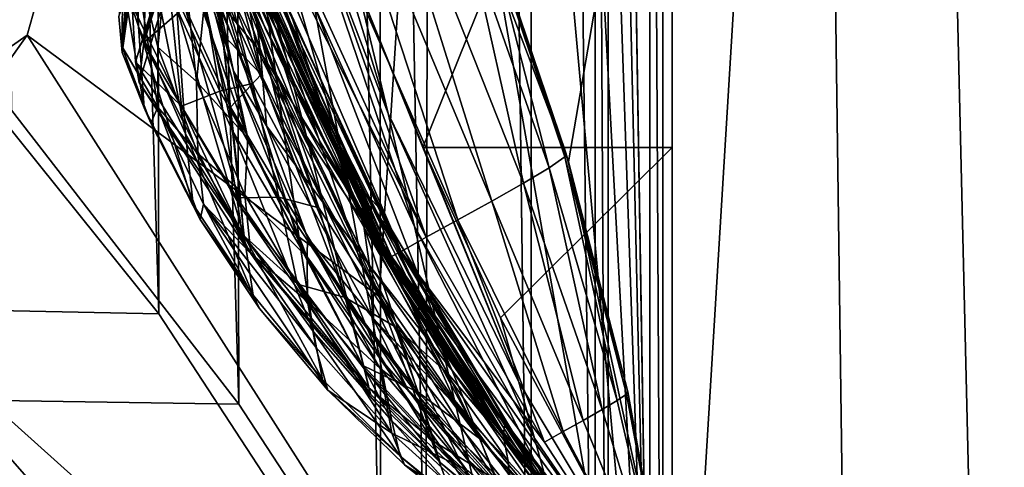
# Model space of a CAD drawing. Header units: metres. Extents: x -1004 to 0, y -708 to 0.
# Tile 56 of 123: x -81 to -36, y -620 to -599. Entities that reach past the tile are written whole.
import ezdxf

# ---------------------------------------------------------------- set-up
doc = ezdxf.new("R2010")
doc.units = ezdxf.units.M

msp = doc.modelspace()

# ---------------------------------------------------------------- linework, layer by layer
at = {"layer": 'top01'}
for points in [[(-51.296959, -64.567253, 2063.059814), (-32.904652, -648.418274, 2063.059814), (-4.296958, -31.427202, 2063.059814)], [(-4.296958, -31.427202, 163.059692), (-32.904652, -648.418274, 163.059692), (-51.296959, -64.567253, 163.059692)], [(-51.296959, -64.567253, 2063.059814), (-51.296959, -347.78183, 2037.928223), (-51.296959, -642.418274, 2063.059814)], [(-51.296959, -347.814911, 179.059677), (-51.296959, -64.567253, 163.059692), (-51.296959, -642.418274, 163.059692)], [(-51.296959, -642.418274, 2063.059814), (-43.296959, -642.418274, 2063.059814), (-51.296959, -64.567253, 2063.059814)], [(-43.296959, -642.418274, 2063.059814), (-37.296959, -644.026001, 2063.059814), (-51.296959, -64.567253, 2063.059814)], [(-51.296959, -64.567253, 2063.059814), (-37.296959, -644.026001, 2063.059814), (-32.904652, -648.418274, 2063.059814)], [(-51.296959, -64.567253, 163.059692), (-32.904652, -648.418274, 163.059692), (-37.296959, -644.026001, 163.059692)], [(-37.296959, -644.026001, 163.059692), (-43.296959, -642.418274, 163.059692), (-51.296959, -64.567253, 163.059692)], [(-43.296959, -642.418274, 163.059692), (-51.296959, -642.418274, 163.059692), (-51.296959, -64.567253, 163.059692)], [(-51.296959, -347.78183, 2037.928223), (-51.296959, -382.927338, 2036.783203), (-51.296959, -642.418274, 2063.059814)], [(-51.296959, -371.833099, 179.980698), (-51.296959, -347.814911, 179.059677), (-51.296959, -642.418274, 163.059692)], [(-51.296959, -642.418274, 163.059692), (-51.296959, -395.709442, 182.743942), (-51.296959, -371.833099, 179.980698)], [(-51.296959, -642.418274, 2063.059814), (-51.296959, -382.927338, 2036.783203), (-51.296959, -417.854736, 2033.39209)], [(-51.296959, -419.300171, 187.347092), (-51.296959, -395.709442, 182.743942), (-51.296959, -642.418274, 163.059692)], [(-51.296959, -642.418274, 2063.059814), (-51.296959, -417.854736, 2033.39209), (-51.296959, -549.301086, 2038.730835)], [(-51.296959, -442.459412, 193.778091), (-51.296959, -419.300171, 187.347092), (-51.296959, -642.418274, 163.059692)], [(-51.296959, -642.418274, 163.059692), (-51.296959, -465.041748, 202.008636), (-51.296959, -442.459412, 193.778091)], [(-51.296959, -486.906036, 211.991547), (-51.296959, -465.041748, 202.008636), (-51.296959, -642.418274, 163.059692)], [(-51.296959, -507.918365, 223.661514), (-51.296959, -486.906036, 211.991547), (-51.296959, -642.418274, 163.059692)], [(-51.296959, -642.418274, 163.059692), (-51.296947, -578.477051, 227.240723), (-51.296959, -507.918365, 223.661514)], [(-51.296959, -549.301086, 2038.730835), (-51.296959, -577.160645, 2043.482788), (-51.296959, -642.418274, 2063.059814)], [(-75.01226, -594.642212, 1252.822388), (-69.325836, -575.409058, 1244.251343), (-75.202965, -600.441711, 1190.483643)], [(-69.325836, -575.409058, 1244.251343), (-68.893585, -578.653931, 1190.834229), (-75.202965, -600.441711, 1190.483643)], [(-75.738686, -598.756653, 1048.179688), (-75.573997, -601.320923, 1088.178589), (-68.176292, -577.426208, 1084.399414)], [(-68.176292, -577.426208, 1084.399414), (-75.573997, -601.320923, 1088.178589), (-68.514442, -579.313965, 1137.527466)], [(-51.296959, -577.160645, 2043.482788), (-65.568436, -597.759644, 2042.431763), (-62.57346, -605.198792, 2043.071655)], [(-62.57346, -605.198792, 2043.071655), (-51.296959, -605.198792, 2045.060059), (-51.296959, -577.160645, 2043.482788)], [(-51.296959, -577.160645, 2043.482788), (-51.296959, -605.198792, 2045.060059), (-51.296959, -642.418274, 2063.059814)], [(-75.202965, -600.441711, 1190.483643), (-68.893585, -578.653931, 1190.834229), (-68.514442, -579.313965, 1137.527466)], [(-55.983807, -605.837585, 220.109924), (-63.98497, -584.754639, 227.897385), (-51.296947, -578.477051, 227.240723)], [(-51.296959, -627.427917, 211.596268), (-55.983807, -605.837585, 220.109924), (-51.296947, -578.477051, 227.240723)], [(-51.296959, -627.427917, 211.596268), (-51.296947, -578.477051, 227.240723), (-51.296959, -642.418274, 163.059692)], [(-75.573997, -601.320923, 1088.178589), (-75.419754, -602.249939, 1128.336426), (-68.514442, -579.313965, 1137.527466)], [(-68.514442, -579.313965, 1137.527466), (-75.419754, -602.249939, 1128.336426), (-75.202965, -600.441711, 1190.483643)], [(-65.568436, -597.759644, 2042.431763), (-70.201683, -583.826843, 2040.79895), (-64.152229, -603.654663, 2000.903442)], [(-64.152229, -603.654663, 2000.903442), (-70.201683, -583.826843, 2040.79895), (-68.956696, -591.041992, 1999.729492)], [(-71.374352, -593.740479, 1377.612671), (-68.738998, -601.206116, 1377.612671), (-73.222519, -584.46814, 1429.475098)], [(-68.738998, -601.206116, 1377.612671), (-70.734505, -593.895203, 1429.208252), (-73.222519, -584.46814, 1429.475098)], [(-63.98497, -584.754639, 227.897385), (-55.983807, -605.837585, 220.109924), (-59.657181, -594.962708, 408.139984)], [(-70.734505, -593.895203, 1429.208252), (-67.241257, -603.050842, 1428.814331), (-73.123672, -585.621948, 1480.525635)], [(-67.241257, -603.050842, 1428.814331), (-69.511261, -596.996094, 1479.826904), (-73.123672, -585.621948, 1480.525635)], [(-59.457424, -607.626343, 536.176514), (-67.815506, -587.625488, 536.179138), (-66.025696, -586.60083, 504.182098)], [(-60.474724, -595.802185, 472.175598), (-58.017033, -606.810181, 504.180237), (-66.025696, -586.60083, 504.182098)], [(-58.017033, -606.810181, 504.180237), (-59.457424, -607.626343, 536.176514), (-66.025696, -586.60083, 504.182098)], [(-69.703461, -588.671692, 568.17334), (-67.815506, -587.625488, 536.179138), (-60.987484, -608.472656, 568.170288)], [(-60.987484, -608.472656, 568.170288), (-67.815506, -587.625488, 536.179138), (-59.457424, -607.626343, 536.176514)], [(-69.892952, -597.154663, 1916.30957), (-66.292473, -605.30011, 1917.071045), (-71.106735, -588.429016, 1957.341431)], [(-66.292473, -605.30011, 1917.071045), (-67.50058, -598.766785, 1958.545776), (-71.106735, -588.429016, 1957.341431)], [(-71.866783, -597.618286, 1874.075806), (-68.904663, -604.262512, 1874.897827), (-72.694023, -588.75, 1915.100708)], [(-68.904663, -604.262512, 1874.897827), (-69.892952, -597.154663, 1916.30957), (-72.694023, -588.75, 1915.100708)], [(-71.419464, -589.622437, 600.171692), (-69.703461, -588.671692, 568.17334), (-62.420319, -609.260437, 600.165771)], [(-69.703461, -588.671692, 568.17334), (-60.987484, -608.472656, 568.170288), (-62.420319, -609.260437, 600.165771)], [(-62.420319, -609.260437, 600.165771), (-72.131828, -590.021973, 616.174316), (-71.419464, -589.622437, 600.171692)], [(-75.579216, -593.159119, 1830.649658), (-76.209663, -590.285706, 1830.785522), (-75.441162, -599.718445, 1789.375122)], [(-76.209663, -590.285706, 1830.785522), (-76.17202, -597.55011, 1788.963013), (-75.441162, -599.718445, 1789.375122)], [(-73.530998, -594.929138, 1285.942383), (-71.65667, -600.048706, 1285.78064), (-73.760269, -590.215576, 1316.699829)], [(-71.65667, -600.048706, 1285.78064), (-72.108353, -596.06134, 1316.590454), (-73.760269, -590.215576, 1316.699829)], [(-72.685722, -590.370605, 632.178894), (-63.993095, -610.12384, 648.383057), (-73.098671, -590.579102, 648.187073)], [(-72.131828, -590.021973, 616.174316), (-63.563118, -609.90509, 632.096252), (-72.685722, -590.370605, 632.178894)], [(-63.563118, -609.90509, 632.096252), (-63.993095, -610.12384, 648.383057), (-72.685722, -590.370605, 632.178894)], [(-63.563118, -609.90509, 632.096252), (-72.131828, -590.021973, 616.174316), (-62.420319, -609.260437, 600.165771)], [(-73.705246, -598.900696, 1831.773315), (-71.195473, -604.44281, 1832.627563), (-74.131485, -590.757385, 1872.895386)], [(-71.195473, -604.44281, 1832.627563), (-71.866783, -597.618286, 1874.075806), (-74.131485, -590.757385, 1872.895386)], [(-70.373009, -597.285461, 1531.072876), (-69.922791, -600.881226, 1556.261719), (-73.410561, -590.547241, 1557.622925)], [(-73.410561, -590.547241, 1557.622925), (-69.922791, -600.881226, 1556.261719), (-71.824379, -598.544861, 1576.669189)], [(-64.134399, -610.349487, 659.089783), (-73.161613, -590.917786, 660.184387), (-73.146431, -590.81488, 656.184937)], [(-73.146431, -590.81488, 656.184937), (-73.098671, -590.579102, 648.187073), (-64.090759, -610.279724, 655.483582)], [(-64.090759, -610.279724, 655.483582), (-64.134399, -610.349487, 659.089783), (-73.146431, -590.81488, 656.184937)], [(-73.098671, -590.579102, 648.187073), (-63.993095, -610.12384, 648.383057), (-64.090759, -610.279724, 655.483582)], [(-69.709328, -599.787415, 662.787659), (-73.186432, -590.925415, 662.696655), (-73.179382, -590.9328, 662.185486)], [(-73.186432, -590.925415, 662.696655), (-69.709328, -599.787415, 662.787659), (-72.723816, -592.25708, 664.179382)], [(-64.165329, -610.367798, 661.102844), (-73.179382, -590.9328, 662.185486), (-73.161613, -590.917786, 660.184387)], [(-64.165329, -610.367798, 661.102844), (-69.709328, -599.787415, 662.787659), (-73.179382, -590.9328, 662.185486)], [(-64.134399, -610.349487, 659.089783), (-64.165329, -610.367798, 661.102844), (-73.161613, -590.917786, 660.184387)], [(-67.50058, -598.766785, 1958.545776), (-62.950897, -608.77533, 1959.220581), (-68.956696, -591.041992, 1999.729492)], [(-62.950897, -608.77533, 1959.220581), (-64.152229, -603.654663, 2000.903442), (-68.956696, -591.041992, 1999.729492)], [(-72.36882, -594.092224, 804.864868), (-70.280464, -602.294983, 906.052185), (-73.671326, -591.652344, 855.429443)], [(-73.671326, -591.652344, 855.429443), (-70.280464, -602.294983, 906.052185), (-72.81015, -596.460266, 906.052185)], [(-70.565125, -598.128174, 1347.17627), (-72.634453, -591.433594, 1347.22644), (-69.887627, -601.890625, 1316.490356)], [(-69.887627, -601.890625, 1316.490356), (-72.634453, -591.433594, 1347.22644), (-72.108353, -596.06134, 1316.590454)], [(-72.723816, -592.25708, 664.179382), (-69.709328, -599.787415, 662.787659), (-67.230217, -604.931641, 664.318481)], [(-67.230217, -604.931641, 664.318481), (-72.042046, -594.089844, 704.322754), (-72.723816, -592.25708, 664.179382)], [(-74.568619, -600.650757, 1656.766357), (-75.762894, -595.622437, 1656.737427), (-73.78315, -593.190002, 1606.682617)], [(-75.441162, -599.718445, 1789.375122), (-73.321793, -604.579895, 1790.233398), (-75.579216, -593.159119, 1830.649658)], [(-73.321793, -604.579895, 1790.233398), (-73.705246, -598.900696, 1831.773315), (-75.579216, -593.159119, 1830.649658)], [(-72.826424, -602.205139, 1631.766602), (-74.568619, -600.650757, 1656.766357), (-73.78315, -593.190002, 1606.682617)], [(-73.78315, -593.190002, 1606.682617), (-72.499527, -599.079285, 1606.716187), (-72.826424, -602.205139, 1631.766602)], [(-70.501167, -604.765503, 1606.768555), (-73.380203, -593.851685, 1592.401855), (-71.145393, -601.744263, 1592.179443)], [(-71.145393, -601.744263, 1592.179443), (-73.380203, -593.851685, 1592.401855), (-72.925056, -594.814758, 1576.669189)], [(-70.501167, -604.765503, 1606.768555), (-72.499527, -599.079285, 1606.716187), (-73.380203, -593.851685, 1592.401855)], [(-68.738998, -601.206116, 1377.612671), (-71.374352, -593.740479, 1377.612671), (-67.840469, -604.677734, 1347.116943)], [(-67.840469, -604.677734, 1347.116943), (-71.374352, -593.740479, 1377.612671), (-70.565125, -598.128174, 1347.17627)], [(-68.738998, -601.206116, 1377.612671), (-65.35495, -608.419312, 1377.612671), (-70.734505, -593.895203, 1429.208252)], [(-65.35495, -608.419312, 1377.612671), (-67.241257, -603.050842, 1428.814331), (-70.734505, -593.895203, 1429.208252)], [(-70.280464, -602.294983, 906.052185), (-72.36882, -594.092224, 804.864868), (-67.285263, -607.927795, 906.052185)], [(-72.36882, -594.092224, 804.864868), (-69.39064, -601.534729, 804.883789), (-67.285263, -607.927795, 906.052185)], [(-69.39064, -601.534729, 804.883789), (-72.36882, -594.092224, 804.864868), (-70.645248, -597.966309, 754.378906)], [(-63.075603, -612.357361, 704.322754), (-70.645248, -597.966309, 754.378906), (-72.042046, -594.089844, 704.322754)], [(-63.075603, -612.357361, 704.322754), (-72.042046, -594.089844, 704.322754), (-67.230217, -604.931641, 664.318481)], [(-73.349625, -598.828735, 1255.053467), (-75.01226, -594.642212, 1252.822388), (-75.202965, -600.441711, 1190.483643)], [(-72.925056, -594.814758, 1576.669189), (-71.824379, -598.544861, 1576.669189), (-71.145393, -601.744263, 1592.179443)], [(-73.349625, -598.828735, 1255.053467), (-71.283127, -603.370789, 1254.862061), (-73.530998, -594.929138, 1285.942383)], [(-71.283127, -603.370789, 1254.862061), (-71.65667, -600.048706, 1285.78064), (-73.530998, -594.929138, 1285.942383)], [(-59.652096, -595.199707, 440.159698), (-56.853146, -606.112976, 472.17511), (-60.474724, -595.802185, 472.175598)], [(-56.154682, -605.623779, 440.159515), (-59.652096, -595.199707, 440.159698), (-59.657181, -594.962708, 408.139984)], [(-59.657181, -594.962708, 408.139984), (-56.10437, -605.432068, 408.139984), (-56.154682, -605.623779, 440.159515)], [(-59.657181, -594.962708, 408.139984), (-55.983807, -605.837585, 220.109924), (-56.10437, -605.432068, 408.139984)], [(-56.853146, -606.112976, 472.17511), (-59.652096, -595.199707, 440.159698), (-56.154682, -605.623779, 440.159515)], [(-75.762894, -595.622437, 1656.737427), (-76.199287, -600.604675, 1707.27124), (-75.668739, -596.563416, 1673.464844)], [(-76.199287, -600.604675, 1707.27124), (-75.762894, -595.622437, 1656.737427), (-74.577431, -603.362366, 1681.969238)], [(-75.762894, -595.622437, 1656.737427), (-74.568619, -600.650757, 1656.766357), (-74.577431, -603.362366, 1681.969238)], [(-69.887627, -601.890625, 1316.490356), (-72.108353, -596.06134, 1316.590454), (-71.65667, -600.048706, 1285.78064)], [(-70.239395, -595.969116, 1505.473022), (-65.212761, -607.233337, 1504.251221), (-70.373009, -597.285461, 1531.072876)], [(-69.511261, -596.996094, 1479.826904), (-64.615692, -607.86676, 1478.893677), (-70.239395, -595.969116, 1505.473022)], [(-64.615692, -607.86676, 1478.893677), (-65.212761, -607.233337, 1504.251221), (-70.239395, -595.969116, 1505.473022)], [(-56.853146, -606.112976, 472.17511), (-58.017033, -606.810181, 504.180237), (-60.474724, -595.802185, 472.175598)], [(-76.199287, -600.604675, 1707.27124), (-75.998428, -598.678589, 1707.27124), (-75.668739, -596.563416, 1673.464844)], [(-72.81015, -596.460266, 906.052185), (-71.757744, -602.63855, 978.393799), (-74.083122, -597.601624, 978.308777)], [(-70.280464, -602.294983, 906.052185), (-71.757744, -602.63855, 978.393799), (-72.81015, -596.460266, 906.052185)], [(-67.241257, -603.050842, 1428.814331), (-62.786045, -611.78186, 1428.297729), (-69.511261, -596.996094, 1479.826904)], [(-62.786045, -611.78186, 1428.297729), (-64.615692, -607.86676, 1478.893677), (-69.511261, -596.996094, 1479.826904)], [(-76.17202, -597.55011, 1788.963013), (-76.337135, -599.258789, 1748.940063), (-76.181023, -600.898193, 1747.070557)], [(-76.17202, -597.55011, 1788.963013), (-76.181023, -600.898193, 1747.070557), (-75.189552, -603.39801, 1747.760132)], [(-75.441162, -599.718445, 1789.375122), (-76.17202, -597.55011, 1788.963013), (-75.189552, -603.39801, 1747.760132)], [(-65.212761, -607.233337, 1504.251221), (-65.338036, -608.140503, 1529.578247), (-70.373009, -597.285461, 1531.072876)], [(-70.373009, -597.285461, 1531.072876), (-65.338036, -608.140503, 1529.578247), (-69.922791, -600.881226, 1556.261719)], [(-68.904663, -604.262512, 1874.897827), (-65.312065, -610.620544, 1875.362427), (-69.892952, -597.154663, 1916.30957)], [(-65.312065, -610.620544, 1875.362427), (-66.292473, -605.30011, 1917.071045), (-69.892952, -597.154663, 1916.30957)], [(-76.337135, -599.258789, 1748.940063), (-75.753426, -597.786743, 1748.845215), (-76.181023, -600.898193, 1747.070557)], [(-76.181023, -600.898193, 1747.070557), (-75.753426, -597.786743, 1748.845215), (-76.199287, -600.604675, 1707.27124)], [(-75.753426, -597.786743, 1748.845215), (-75.998428, -598.678589, 1707.27124), (-76.199287, -600.604675, 1707.27124)], [(-74.083122, -597.601624, 978.308777), (-73.497513, -603.326904, 1050.667847), (-75.738686, -598.756653, 1048.179688)], [(-74.083122, -597.601624, 978.308777), (-71.757744, -602.63855, 978.393799), (-73.497513, -603.326904, 1050.667847)], [(-71.195473, -604.44281, 1832.627563), (-68.120819, -609.730896, 1833.194336), (-71.866783, -597.618286, 1874.075806)], [(-68.120819, -609.730896, 1833.194336), (-68.904663, -604.262512, 1874.897827), (-71.866783, -597.618286, 1874.075806)], [(-61.448086, -615.432495, 804.978149), (-70.645248, -597.966309, 754.378906), (-63.075603, -612.357361, 704.322754)], [(-61.448086, -615.432495, 804.978149), (-69.39064, -601.534729, 804.883789), (-70.645248, -597.966309, 754.378906)], [(-62.57346, -605.198792, 2043.071655), (-65.568436, -597.759644, 2042.431763), (-58.229408, -615.820068, 2001.579346)], [(-58.229408, -615.820068, 2001.579346), (-65.568436, -597.759644, 2042.431763), (-64.152229, -603.654663, 2000.903442)], [(-67.840469, -604.677734, 1347.116943), (-70.565125, -598.128174, 1347.17627), (-67.113083, -607.599426, 1316.389893)], [(-67.113083, -607.599426, 1316.389893), (-70.565125, -598.128174, 1347.17627), (-69.887627, -601.890625, 1316.490356)], [(-75.738686, -598.756653, 1048.179688), (-73.497513, -603.326904, 1050.667847), (-75.573997, -601.320923, 1088.178589)], [(-75.202965, -600.441711, 1190.483643), (-70.785103, -607.936829, 1192.890015), (-73.349625, -598.828735, 1255.053467)], [(-73.321793, -604.579895, 1790.233398), (-70.661507, -609.202881, 1790.874756), (-73.705246, -598.900696, 1831.773315)], [(-70.661507, -609.202881, 1790.874756), (-71.195473, -604.44281, 1832.627563), (-73.705246, -598.900696, 1831.773315)], [(-70.785103, -607.936829, 1192.890015), (-71.283127, -603.370789, 1254.862061), (-73.349625, -598.828735, 1255.053467)], [(-71.145393, -601.744263, 1592.179443), (-71.824379, -598.544861, 1576.669189), (-69.65448, -604.211548, 1576.669312)], [(-69.922791, -600.881226, 1556.261719), (-69.65448, -604.211548, 1576.669312), (-71.824379, -598.544861, 1576.669189)], [(-61.952927, -613.105896, 1917.408691), (-67.50058, -598.766785, 1958.545776), (-66.292473, -605.30011, 1917.071045)], [(-62.950897, -608.77533, 1959.220581), (-67.50058, -598.766785, 1958.545776), (-61.952927, -613.105896, 1917.408691)], [(-72.499527, -599.079285, 1606.716187), (-70.501167, -604.765503, 1606.768555), (-72.826424, -602.205139, 1631.766602)], [(-75.189552, -603.39801, 1747.760132), (-72.96595, -607.770203, 1748.437378), (-75.441162, -599.718445, 1789.375122)], [(-72.96595, -607.770203, 1748.437378), (-73.321793, -604.579895, 1790.233398), (-75.441162, -599.718445, 1789.375122)], [(-64.165329, -610.367798, 661.102844), (-64.189262, -610.363159, 662.286926), (-69.709328, -599.787415, 662.787659)], [(-64.189262, -610.363159, 662.286926), (-64.203415, -610.350586, 662.931763), (-69.709328, -599.787415, 662.787659)], [(-69.709328, -599.787415, 662.787659), (-64.203415, -610.350586, 662.931763), (-67.230217, -604.931641, 664.318481)], [(-71.283127, -603.370789, 1254.862061), (-69.887627, -601.890625, 1316.490356), (-71.65667, -600.048706, 1285.78064)], [(-75.189552, -603.39801, 1747.760132), (-76.181023, -600.898193, 1747.070557), (-76.199287, -600.604675, 1707.27124)], [(-76.199287, -600.604675, 1707.27124), (-74.880295, -604.086792, 1707.271729), (-75.189552, -603.39801, 1747.760132)], [(-74.577431, -603.362366, 1681.969238), (-74.880295, -604.086792, 1707.271729), (-76.199287, -600.604675, 1707.27124)], [(-75.419754, -602.249939, 1128.336426), (-70.643326, -609.611084, 1130.920776), (-75.202965, -600.441711, 1190.483643)], [(-70.643326, -609.611084, 1130.920776), (-70.785103, -607.936829, 1192.890015), (-75.202965, -600.441711, 1190.483643)], [(-74.577431, -603.362366, 1681.969238), (-74.568619, -600.650757, 1656.766357), (-72.758575, -605.46283, 1656.811768)], [(-72.758575, -605.46283, 1656.811768), (-74.568619, -600.650757, 1656.766357), (-72.826424, -602.205139, 1631.766602)], [(-65.338036, -608.140503, 1529.578247), (-64.993546, -610.53717, 1554.698364), (-69.922791, -600.881226, 1556.261719)], [(-69.922791, -600.881226, 1556.261719), (-64.993546, -610.53717, 1554.698364), (-69.65448, -604.211548, 1576.669312)], [(-73.497513, -603.326904, 1050.667847), (-70.750877, -609.114929, 1090.828979), (-75.573997, -601.320923, 1088.178589)], [(-75.573997, -601.320923, 1088.178589), (-70.750877, -609.114929, 1090.828979), (-75.419754, -602.249939, 1128.336426)], [(-67.285263, -607.927795, 906.052185), (-69.39064, -601.534729, 804.883789), (-63.851017, -613.303955, 906.052185)], [(-69.39064, -601.534729, 804.883789), (-61.448086, -615.432495, 804.978149), (-63.851017, -613.303955, 906.052185)], [(-65.35495, -608.419312, 1377.612671), (-68.738998, -601.206116, 1377.612671), (-67.840469, -604.677734, 1347.116943)], [(-65.956184, -612.268799, 1254.584106), (-69.887627, -601.890625, 1316.490356), (-71.283127, -603.370789, 1254.862061)], [(-67.813919, -610.161133, 1606.838989), (-71.145393, -601.744263, 1592.179443), (-67.797874, -609.267517, 1592.024414)], [(-67.797874, -609.267517, 1592.024414), (-71.145393, -601.744263, 1592.179443), (-69.65448, -604.211548, 1576.669312)], [(-67.813919, -610.161133, 1606.838989), (-70.501167, -604.765503, 1606.768555), (-71.145393, -601.744263, 1592.179443)], [(-69.887627, -601.890625, 1316.490356), (-65.956184, -612.268799, 1254.584106), (-67.113083, -607.599426, 1316.389893)], [(-70.750877, -609.114929, 1090.828979), (-70.643326, -609.611084, 1130.920776), (-75.419754, -602.249939, 1128.336426)], [(-70.629761, -607.3349, 1631.820435), (-72.758575, -605.46283, 1656.811768), (-72.826424, -602.205139, 1631.766602)], [(-72.826424, -602.205139, 1631.766602), (-70.501167, -604.765503, 1606.768555), (-70.629761, -607.3349, 1631.820435)], [(-70.280464, -602.294983, 906.052185), (-69.088432, -607.437622, 978.450806), (-71.757744, -602.63855, 978.393799)], [(-69.088432, -607.437622, 978.450806), (-70.280464, -602.294983, 906.052185), (-67.285263, -607.927795, 906.052185)], [(-71.757744, -602.63855, 978.393799), (-71.00177, -607.472717, 1050.755249), (-73.497513, -603.326904, 1050.667847)], [(-69.088432, -607.437622, 978.450806), (-71.00177, -607.472717, 1050.755249), (-71.757744, -602.63855, 978.393799)], [(-72.649414, -608.451965, 1707.271362), (-74.880295, -604.086792, 1707.271729), (-74.577431, -603.362366, 1681.969238)], [(-72.508698, -607.75946, 1682.002441), (-72.649414, -608.451965, 1707.271362), (-74.577431, -603.362366, 1681.969238)], [(-72.758575, -605.46283, 1656.811768), (-72.508698, -607.75946, 1682.002441), (-74.577431, -603.362366, 1681.969238)], [(-73.497513, -603.326904, 1050.667847), (-71.00177, -607.472717, 1050.755249), (-70.750877, -609.114929, 1090.828979)], [(-65.35495, -608.419312, 1377.612671), (-61.269676, -615.260925, 1377.612671), (-67.241257, -603.050842, 1428.814331)], [(-61.269676, -615.260925, 1377.612671), (-62.786045, -611.78186, 1428.297729), (-67.241257, -603.050842, 1428.814331)], [(-74.880295, -604.086792, 1707.271729), (-72.96595, -607.770203, 1748.437378), (-75.189552, -603.39801, 1747.760132)], [(-65.223984, -615.237976, 1192.695313), (-65.956184, -612.268799, 1254.584106), (-71.283127, -603.370789, 1254.862061)], [(-70.785103, -607.936829, 1192.890015), (-65.223984, -615.237976, 1192.695313), (-71.283127, -603.370789, 1254.862061)], [(-58.229408, -615.820068, 2001.579346), (-64.152229, -603.654663, 2000.903442), (-57.520275, -618.353333, 1959.495117)], [(-64.152229, -603.654663, 2000.903442), (-62.950897, -608.77533, 1959.220581), (-57.520275, -618.353333, 1959.495117)], [(-74.880295, -604.086792, 1707.271729), (-72.649414, -608.451965, 1707.271362), (-72.96595, -607.770203, 1748.437378)], [(-67.797874, -609.267517, 1592.024414), (-69.65448, -604.211548, 1576.669312), (-64.840881, -612.913147, 1576.669189)], [(-64.993546, -610.53717, 1554.698364), (-64.840881, -612.913147, 1576.669189), (-69.65448, -604.211548, 1576.669312)], [(-72.96595, -607.770203, 1748.437378), (-70.252579, -611.88092, 1748.938843), (-73.321793, -604.579895, 1790.233398)], [(-70.252579, -611.88092, 1748.938843), (-70.661507, -609.202881, 1790.874756), (-73.321793, -604.579895, 1790.233398)], [(-70.661507, -609.202881, 1790.874756), (-67.526489, -613.545715, 1791.283936), (-71.195473, -604.44281, 1832.627563)], [(-67.526489, -613.545715, 1791.283936), (-68.120819, -609.730896, 1833.194336), (-71.195473, -604.44281, 1832.627563)], [(-68.120819, -609.730896, 1833.194336), (-64.54332, -614.713074, 1833.475464), (-68.904663, -604.262512, 1874.897827)], [(-64.54332, -614.713074, 1833.475464), (-65.312065, -610.620544, 1875.362427), (-68.904663, -604.262512, 1874.897827)], [(-65.35495, -608.419312, 1377.612671), (-67.840469, -604.677734, 1347.116943), (-63.815517, -613.089172, 1316.284058)], [(-63.815517, -613.089172, 1316.284058), (-67.840469, -604.677734, 1347.116943), (-67.113083, -607.599426, 1316.389893)], [(-70.501167, -604.765503, 1606.768555), (-67.813919, -610.161133, 1606.838989), (-70.629761, -607.3349, 1631.820435)], [(-67.230217, -604.931641, 664.318481), (-64.203415, -610.350586, 662.931763), (-63.519676, -611.474792, 662.949646)], [(-67.230217, -604.931641, 664.318481), (-63.519676, -611.474792, 662.949646), (-60.046143, -616.729858, 664.500427)], [(-60.046143, -616.729858, 664.500427), (-63.075603, -612.357361, 704.322754), (-67.230217, -604.931641, 664.318481)], [(-70.360161, -610.002319, 1656.871948), (-72.758575, -605.46283, 1656.811768), (-70.629761, -607.3349, 1631.820435)], [(-72.508698, -607.75946, 1682.002441), (-72.758575, -605.46283, 1656.811768), (-70.360161, -610.002319, 1656.871948)], [(-61.144371, -616.632202, 1875.490234), (-66.292473, -605.30011, 1917.071045), (-65.312065, -610.620544, 1875.362427)], [(-61.144371, -616.632202, 1875.490234), (-61.952927, -613.105896, 1917.408691), (-66.292473, -605.30011, 1917.071045)], [(-59.066517, -612.904358, 2043.690063), (-62.57346, -605.198792, 2043.071655), (-58.229408, -615.820068, 2001.579346)], [(-62.57346, -605.198792, 2043.071655), (-59.066517, -612.904358, 2043.690063), (-51.296959, -605.198792, 2045.060059)], [(-59.066517, -612.904358, 2043.690063), (-51.296959, -627.418274, 2045.060059), (-51.296959, -605.198792, 2045.060059)], [(-56.10437, -605.432068, 408.139984), (-53.356842, -616.365662, 440.159363), (-56.154682, -605.623779, 440.159515)], [(-56.10437, -605.432068, 408.139984), (-53.305714, -616.25592, 408.139984), (-53.356842, -616.365662, 440.159363)], [(-55.983807, -605.837585, 220.109924), (-53.305714, -616.25592, 408.139984), (-56.10437, -605.432068, 408.139984)], [(-51.296959, -642.418274, 2063.059814), (-51.296959, -605.198792, 2045.060059), (-51.296959, -627.418274, 2045.060059)], [(-53.777737, -616.653076, 472.174591), (-56.853146, -606.112976, 472.17511), (-56.154682, -605.623779, 440.159515)], [(-56.154682, -605.623779, 440.159515), (-53.356842, -616.365662, 440.159363), (-53.777737, -616.653076, 472.174591)], [(-55.983807, -605.837585, 220.109924), (-51.296959, -627.427917, 211.596268), (-53.305714, -616.25592, 408.139984)], [(-58.017033, -606.810181, 504.180237), (-56.853146, -606.112976, 472.17511), (-54.465866, -617.065247, 504.17926)], [(-54.465866, -617.065247, 504.17926), (-56.853146, -606.112976, 472.17511), (-53.777737, -616.653076, 472.174591)], [(-59.457424, -607.626343, 536.176514), (-58.017033, -606.810181, 504.180237), (-55.315228, -617.551514, 536.17511)], [(-55.315228, -617.551514, 536.17511), (-58.017033, -606.810181, 504.180237), (-54.465866, -617.065247, 504.17926)], [(-67.796028, -612.164551, 1631.889893), (-70.360161, -610.002319, 1656.871948), (-70.629761, -607.3349, 1631.820435)], [(-70.629761, -607.3349, 1631.820435), (-67.813919, -610.161133, 1606.838989), (-67.796028, -612.164551, 1631.889893)], [(-65.212761, -607.233337, 1504.251221), (-58.86269, -617.762085, 1502.802246), (-65.338036, -608.140503, 1529.578247)], [(-64.615692, -607.86676, 1478.893677), (-58.51199, -618.055481, 1477.739136), (-65.212761, -607.233337, 1504.251221)], [(-58.51199, -618.055481, 1477.739136), (-58.86269, -617.762085, 1502.802246), (-65.212761, -607.233337, 1504.251221)], [(-72.649414, -608.451965, 1707.271362), (-70.252579, -611.88092, 1748.938843), (-72.96595, -607.770203, 1748.437378)], [(-72.508698, -607.75946, 1682.002441), (-69.963783, -612.480286, 1707.271362), (-72.649414, -608.451965, 1707.271362)], [(-67.413895, -614.234253, 1656.943359), (-66.875488, -616.180725, 1707.271362), (-72.508698, -607.75946, 1682.002441)], [(-66.875488, -616.180725, 1707.271362), (-69.963783, -612.480286, 1707.271362), (-72.508698, -607.75946, 1682.002441)], [(-67.413895, -614.234253, 1656.943359), (-72.508698, -607.75946, 1682.002441), (-70.360161, -610.002319, 1656.871948)], [(-68.252838, -611.389893, 1050.818115), (-71.00177, -607.472717, 1050.755249), (-69.088432, -607.437622, 978.450806)], [(-71.00177, -607.472717, 1050.755249), (-68.252838, -611.389893, 1050.818115), (-70.750877, -609.114929, 1090.828979)], [(-68.252838, -611.389893, 1050.818115), (-69.088432, -607.437622, 978.450806), (-66.091293, -611.987122, 978.479248)], [(-66.091293, -611.987122, 978.479248), (-69.088432, -607.437622, 978.450806), (-67.285263, -607.927795, 906.052185)], [(-65.956184, -612.268799, 1254.584106), (-62.738552, -616.477173, 1254.484009), (-67.113083, -607.599426, 1316.389893)], [(-67.113083, -607.599426, 1316.389893), (-62.738552, -616.477173, 1254.484009), (-63.815517, -613.089172, 1316.284058)], [(-56.220924, -618.061096, 568.16864), (-60.987484, -608.472656, 568.170288), (-59.457424, -607.626343, 536.176514)], [(-56.220924, -618.061096, 568.16864), (-59.457424, -607.626343, 536.176514), (-55.315228, -617.551514, 536.17511)], [(-70.643326, -609.611084, 1130.920776), (-64.945763, -616.365723, 1130.920776), (-70.785103, -607.936829, 1192.890015)], [(-64.945763, -616.365723, 1130.920776), (-65.223984, -615.237976, 1192.695313), (-70.785103, -607.936829, 1192.890015)], [(-67.285263, -607.927795, 906.052185), (-63.851017, -613.303955, 906.052185), (-66.091293, -611.987122, 978.479248)], [(-58.86269, -617.762085, 1502.802246), (-58.935074, -618.220337, 1527.871826), (-65.338036, -608.140503, 1529.578247)], [(-65.338036, -608.140503, 1529.578247), (-58.935074, -618.220337, 1527.871826), (-64.993546, -610.53717, 1554.698364)], [(-62.786045, -611.78186, 1428.297729), (-57.44278, -619.944031, 1427.665283), (-64.615692, -607.86676, 1478.893677)], [(-57.44278, -619.944031, 1427.665283), (-58.51199, -618.055481, 1477.739136), (-64.615692, -607.86676, 1478.893677)], [(-72.649414, -608.451965, 1707.271362), (-69.963783, -612.480286, 1707.271362), (-70.252579, -611.88092, 1748.938843)], [(-61.269676, -615.260925, 1377.612671), (-65.35495, -608.419312, 1377.612671), (-60.040272, -618.271057, 1316.172485)], [(-60.040272, -618.271057, 1316.172485), (-65.35495, -608.419312, 1377.612671), (-63.815517, -613.089172, 1316.284058)], [(-62.420319, -609.260437, 600.165771), (-60.987484, -608.472656, 568.170288), (-57.077965, -618.543457, 600.162659)], [(-60.987484, -608.472656, 568.170288), (-56.220924, -618.061096, 568.16864), (-57.077965, -618.543457, 600.162659)], [(-70.750877, -609.114929, 1090.828979), (-68.252838, -611.389893, 1050.818115), (-65.016022, -616.075623, 1090.894043)], [(-70.750877, -609.114929, 1090.828979), (-65.016022, -616.075623, 1090.894043), (-70.643326, -609.611084, 1130.920776)], [(-57.520275, -618.353333, 1959.495117), (-62.950897, -608.77533, 1959.220581), (-56.930325, -620.496582, 1917.429321)], [(-56.930325, -620.496582, 1917.429321), (-62.950897, -608.77533, 1959.220581), (-61.952927, -613.105896, 1917.408691)], [(-70.252579, -611.88092, 1748.938843), (-67.112282, -615.69519, 1749.250854), (-70.661507, -609.202881, 1790.874756)], [(-67.112282, -615.69519, 1749.250854), (-67.526489, -613.545715, 1791.283936), (-70.661507, -609.202881, 1790.874756)], [(-64.509247, -615.202209, 1606.925415), (-67.813919, -610.161133, 1606.838989), (-67.797874, -609.267517, 1592.024414)], [(-64.509247, -615.202209, 1606.925415), (-67.797874, -609.267517, 1592.024414), (-63.252785, -616.160583, 1591.941895)], [(-63.252785, -616.160583, 1591.941895), (-67.797874, -609.267517, 1592.024414), (-64.840881, -612.913147, 1576.669189)], [(-57.077965, -618.543457, 600.162659), (-63.563118, -609.90509, 632.096252), (-62.420319, -609.260437, 600.165771)], [(-65.016022, -616.075623, 1090.894043), (-64.945763, -616.365723, 1130.920776), (-70.643326, -609.611084, 1130.920776)], [(-67.413895, -614.234253, 1656.943359), (-70.360161, -610.002319, 1656.871948), (-67.796028, -612.164551, 1631.889893)], [(-67.526489, -613.545715, 1791.283936), (-63.975067, -617.568481, 1791.463257), (-68.120819, -609.730896, 1833.194336)], [(-63.975067, -617.568481, 1791.463257), (-64.54332, -614.713074, 1833.475464), (-68.120819, -609.730896, 1833.194336)], [(-63.993095, -610.12384, 648.383057), (-63.563118, -609.90509, 632.096252), (-51.296959, -627.418274, 663.269714)], [(-51.296959, -627.418274, 663.269714), (-63.563118, -609.90509, 632.096252), (-57.077965, -618.543457, 600.162659)], [(-67.813919, -610.161133, 1606.838989), (-64.509247, -615.202209, 1606.925415), (-67.796028, -612.164551, 1631.889893)], [(-63.519676, -611.474792, 662.949646), (-64.203415, -610.350586, 662.931763), (-64.189262, -610.363159, 662.286926)], [(-63.519676, -611.474792, 662.949646), (-64.189262, -610.363159, 662.286926), (-64.165329, -610.367798, 661.102844)], [(-64.134399, -610.349487, 659.089783), (-63.519676, -611.474792, 662.949646), (-64.165329, -610.367798, 661.102844)], [(-64.090759, -610.279724, 655.483582), (-58.351528, -619.047607, 663.0849), (-64.134399, -610.349487, 659.089783)], [(-58.351528, -619.047607, 663.0849), (-63.519676, -611.474792, 662.949646), (-64.134399, -610.349487, 659.089783)], [(-63.993095, -610.12384, 648.383057), (-58.351528, -619.047607, 663.0849), (-64.090759, -610.279724, 655.483582)], [(-58.351528, -619.047607, 663.0849), (-63.993095, -610.12384, 648.383057), (-51.296959, -627.418274, 663.269714)], [(-60.514473, -619.344421, 1833.48938), (-61.144371, -616.632202, 1875.490234), (-65.312065, -610.620544, 1875.362427)], [(-65.312065, -610.620544, 1875.362427), (-64.54332, -614.713074, 1833.475464), (-60.514473, -619.344421, 1833.48938)], [(-58.935074, -618.220337, 1527.871826), (-58.719742, -619.398926, 1552.961426), (-64.993546, -610.53717, 1554.698364)], [(-64.993546, -610.53717, 1554.698364), (-58.719742, -619.398926, 1552.961426), (-64.840881, -612.913147, 1576.669189)], [(-68.252838, -611.389893, 1050.818115), (-65.265038, -615.076355, 1050.853882), (-65.016022, -616.075623, 1090.894043)], [(-65.265038, -615.076355, 1050.853882), (-68.252838, -611.389893, 1050.818115), (-66.091293, -611.987122, 978.479248)], [(-63.519676, -611.474792, 662.949646), (-58.351528, -619.047607, 663.0849), (-60.046143, -616.729858, 664.500427)], [(-61.269676, -615.260925, 1377.612671), (-56.556343, -621.622742, 1377.612793), (-62.786045, -611.78186, 1428.297729)], [(-56.556343, -621.622742, 1377.612793), (-57.44278, -619.944031, 1427.665283), (-62.786045, -611.78186, 1428.297729)], [(-69.963783, -612.480286, 1707.271362), (-67.112282, -615.69519, 1749.250854), (-70.252579, -611.88092, 1748.938843)], [(-63.985634, -618.126221, 1657.022461), (-67.413895, -614.234253, 1656.943359), (-67.796028, -612.164551, 1631.889893)], [(-67.796028, -612.164551, 1631.889893), (-64.509247, -615.202209, 1606.925415), (-63.985634, -618.126221, 1657.022461)], [(-63.851017, -613.303955, 906.052185), (-62.787018, -616.274475, 978.48053), (-66.091293, -611.987122, 978.479248)], [(-66.091293, -611.987122, 978.479248), (-62.787018, -616.274475, 978.48053), (-65.265038, -615.076355, 1050.853882)], [(-62.054157, -618.639099, 1192.645142), (-65.956184, -612.268799, 1254.584106), (-65.223984, -615.237976, 1192.695313)], [(-62.738552, -616.477173, 1254.484009), (-65.956184, -612.268799, 1254.584106), (-62.054157, -618.639099, 1192.645142)], [(-69.963783, -612.480286, 1707.271362), (-66.875488, -616.180725, 1707.271362), (-67.112282, -615.69519, 1749.250854)], [(-51.296959, -627.418274, 704.322754), (-61.448086, -615.432495, 804.978149), (-63.075603, -612.357361, 704.322754)], [(-51.296959, -627.418274, 704.322754), (-63.075603, -612.357361, 704.322754), (-60.046143, -616.729858, 664.500427)], [(-63.252785, -616.160583, 1591.941895), (-64.840881, -612.913147, 1576.669189), (-58.613274, -620.662292, 1576.669189)], [(-58.719742, -619.398926, 1552.961426), (-58.613274, -620.662292, 1576.669189), (-64.840881, -612.913147, 1576.669189)], [(-62.738552, -616.477173, 1254.484009), (-59.194427, -620.439026, 1254.402832), (-63.815517, -613.089172, 1316.284058)], [(-63.815517, -613.089172, 1316.284058), (-59.194427, -620.439026, 1254.402832), (-60.040272, -618.271057, 1316.172485)], [(-56.45256, -622.24231, 1875.370239), (-61.952927, -613.105896, 1917.408691), (-61.144371, -616.632202, 1875.490234)], [(-56.930325, -620.496582, 1917.429321), (-61.952927, -613.105896, 1917.408691), (-56.45256, -622.24231, 1875.370239)], [(-59.066517, -612.904358, 2043.690063), (-58.229408, -615.820068, 2001.579346), (-51.296959, -627.418274, 2045.060059)], [(-67.112282, -615.69519, 1749.250854), (-63.600773, -619.179565, 1749.375977), (-67.526489, -613.545715, 1791.283936)], [(-63.600773, -619.179565, 1749.375977), (-63.975067, -617.568481, 1791.463257), (-67.526489, -613.545715, 1791.283936)], [(-63.851017, -613.303955, 906.052185), (-61.448086, -615.432495, 804.978149), (-60.012562, -618.373718, 906.052185)], [(-63.851017, -613.303955, 906.052185), (-60.012562, -618.373718, 906.052185), (-62.787018, -616.274475, 978.48053)], [(-66.875488, -616.180725, 1707.271362), (-67.413895, -614.234253, 1656.943359), (-63.985634, -618.126221, 1657.022461)], [(-64.54332, -614.713074, 1833.475464), (-60.055916, -621.236938, 1791.429199), (-60.514473, -619.344421, 1833.48938)], [(-63.975067, -617.568481, 1791.463257), (-60.055916, -621.236938, 1791.429199), (-64.54332, -614.713074, 1833.475464)], [(-65.016022, -616.075623, 1090.894043), (-65.265038, -615.076355, 1050.853882), (-62.055336, -618.528625, 1050.862549)], [(-65.265038, -615.076355, 1050.853882), (-62.787018, -616.274475, 978.48053), (-62.055336, -618.528625, 1050.862549)], [(-61.785439, -619.462952, 1130.920776), (-62.054157, -618.639099, 1192.645142), (-65.223984, -615.237976, 1192.695313)], [(-65.223984, -615.237976, 1192.695313), (-64.945763, -616.365723, 1130.920776), (-61.785439, -619.462952, 1130.920776)], [(-60.604324, -619.792603, 1607.02771), (-64.509247, -615.202209, 1606.925415), (-63.252785, -616.160583, 1591.941895)], [(-63.985634, -618.126221, 1657.022461), (-64.509247, -615.202209, 1606.925415), (-60.604324, -619.792603, 1607.02771)], [(-55.845051, -623.070129, 1316.059326), (-56.556343, -621.622742, 1377.612793), (-61.269676, -615.260925, 1377.612671)], [(-55.845051, -623.070129, 1316.059326), (-61.269676, -615.260925, 1377.612671), (-60.040272, -618.271057, 1316.172485)], [(-66.875488, -616.180725, 1707.271362), (-63.600773, -619.179565, 1749.375977), (-67.112282, -615.69519, 1749.250854)], [(-60.012562, -618.373718, 906.052185), (-61.448086, -615.432495, 804.978149), (-51.296959, -627.418274, 704.322754)], [(-58.229408, -615.820068, 2001.579346), (-57.520275, -618.353333, 1959.495117), (-51.296959, -627.418274, 2045.060059)], [(-66.875488, -616.180725, 1707.271362), (-63.399826, -619.565613, 1707.271484), (-63.600773, -619.179565, 1749.375977)], [(-63.399826, -619.565613, 1707.271484), (-66.875488, -616.180725, 1707.271362), (-63.985634, -618.126221, 1657.022461)], [(-65.016022, -616.075623, 1090.894043), (-62.055336, -618.528625, 1050.862549), (-58.480099, -622.209167, 1090.894531)], [(-64.945763, -616.365723, 1130.920776), (-65.016022, -616.075623, 1090.894043), (-61.785439, -619.462952, 1130.920776)], [(-61.785439, -619.462952, 1130.920776), (-65.016022, -616.075623, 1090.894043), (-58.480099, -622.209167, 1090.894531)], [(-60.604324, -619.792603, 1607.02771), (-63.252785, -616.160583, 1591.941895), (-57.664375, -622.221924, 1591.928101)], [(-57.664375, -622.221924, 1591.928101), (-63.252785, -616.160583, 1591.941895), (-58.613274, -620.662292, 1576.669189)], [(-62.055336, -618.528625, 1050.862549), (-62.787018, -616.274475, 978.48053), (-59.200451, -620.286316, 978.458252)], [(-62.787018, -616.274475, 978.48053), (-60.012562, -618.373718, 906.052185), (-59.200451, -620.286316, 978.458252)], [(-53.305714, -616.25592, 408.139984), (-51.296959, -627.427917, 408.139984), (-53.356842, -616.365662, 440.159363)], [(-51.296959, -627.427917, 211.596268), (-51.296959, -627.427917, 408.139984), (-53.305714, -616.25592, 408.139984)], [(-59.194427, -620.439026, 1254.402832), (-62.738552, -616.477173, 1254.484009), (-58.656822, -621.823425, 1192.618896)], [(-62.738552, -616.477173, 1254.484009), (-62.054157, -618.639099, 1192.645142), (-58.656822, -621.823425, 1192.618896)], [(-56.081638, -623.585205, 1833.311401), (-61.144371, -616.632202, 1875.490234), (-60.514473, -619.344421, 1833.48938)], [(-56.081638, -623.585205, 1833.311401), (-56.45256, -622.24231, 1875.370239), (-61.144371, -616.632202, 1875.490234)], [(-60.046143, -616.729858, 664.500427), (-58.351528, -619.047607, 663.0849), (-51.296959, -627.418274, 663.269714)], [(-51.296959, -627.418274, 663.269714), (-51.296959, -627.418274, 704.322754), (-60.046143, -616.729858, 664.500427)], [(-51.296959, -627.427917, 408.139984), (-54.465866, -617.065247, 504.17926), (-53.777737, -616.653076, 472.174591)], [(-53.356842, -616.365662, 440.159363), (-51.296959, -627.427917, 408.139984), (-53.777737, -616.653076, 472.174591)], [(-55.315228, -617.551514, 536.17511), (-54.465866, -617.065247, 504.17926), (-51.296959, -627.427917, 408.139984)], [(-63.600773, -619.179565, 1749.375977), (-59.76479, -622.305542, 1749.329956), (-63.975067, -617.568481, 1791.463257)], [(-59.76479, -622.305542, 1749.329956), (-60.055916, -621.236938, 1791.429199), (-63.975067, -617.568481, 1791.463257)], [(-56.220924, -618.061096, 568.16864), (-55.315228, -617.551514, 536.17511), (-51.296959, -627.418274, 663.269714)], [(-51.296959, -627.418274, 663.269714), (-55.315228, -617.551514, 536.17511), (-51.296959, -627.427917, 408.139984)], [(-51.296959, -627.418274, 1576.669189), (-58.935074, -618.220337, 1527.871826), (-58.86269, -617.762085, 1502.802246)], [(-51.296959, -627.418274, 1576.669189), (-58.86269, -617.762085, 1502.802246), (-58.51199, -618.055481, 1477.739136)], [(-51.296959, -627.418274, 1377.612671), (-58.51199, -618.055481, 1477.739136), (-57.44278, -619.944031, 1427.665283)], [(-51.296959, -627.418274, 1377.612671), (-51.296959, -627.418274, 1576.669189), (-58.51199, -618.055481, 1477.739136)], [(-57.077965, -618.543457, 600.162659), (-56.220924, -618.061096, 568.16864), (-51.296959, -627.418274, 663.269714)], [(-63.399826, -619.565613, 1707.271484), (-63.985634, -618.126221, 1657.022461), (-60.121437, -621.624023, 1657.106934)], [(-60.121437, -621.624023, 1657.106934), (-63.985634, -618.126221, 1657.022461), (-60.604324, -619.792603, 1607.02771)], [(-59.194427, -620.439026, 1254.402832), (-55.365055, -624.102478, 1254.337158), (-60.040272, -618.271057, 1316.172485)], [(-60.040272, -618.271057, 1316.172485), (-55.365055, -624.102478, 1254.337158), (-55.845051, -623.070129, 1316.059326)], [(-59.200451, -620.286316, 978.458252), (-60.012562, -618.373718, 906.052185), (-51.296959, -627.418274, 704.322754)], [(-58.719742, -619.398926, 1552.961426), (-58.935074, -618.220337, 1527.871826), (-51.296959, -627.418274, 1576.669189)], [(-51.296959, -627.418274, 2045.060059), (-57.520275, -618.353333, 1959.495117), (-56.930325, -620.496582, 1917.429321)], [(-62.055336, -618.528625, 1050.862549), (-59.200451, -620.286316, 978.458252), (-58.642998, -621.742065, 1050.84668)], [(-62.055336, -618.528625, 1050.862549), (-58.642998, -621.742065, 1050.84668), (-58.480099, -622.209167, 1090.894531)], [(-58.442596, -622.348755, 1130.920776), (-62.054157, -618.639099, 1192.645142), (-61.785439, -619.462952, 1130.920776)], [(-58.656822, -621.823425, 1192.618896), (-62.054157, -618.639099, 1192.645142), (-58.442596, -622.348755, 1130.920776)], [(-63.399826, -619.565613, 1707.271484), (-59.636093, -622.556763, 1707.273193), (-63.600773, -619.179565, 1749.375977)], [(-63.600773, -619.179565, 1749.375977), (-59.636093, -622.556763, 1707.273193), (-59.76479, -622.305542, 1749.329956)], [(-55.814003, -624.522095, 1791.248291), (-56.081638, -623.585205, 1833.311401), (-60.514473, -619.344421, 1833.48938)], [(-60.514473, -619.344421, 1833.48938), (-60.055916, -621.236938, 1791.429199), (-55.814003, -624.522095, 1791.248291)], [(-58.613274, -620.662292, 1576.669189), (-58.719742, -619.398926, 1552.961426), (-51.296959, -627.418274, 1576.669189)], [(-59.636093, -622.556763, 1707.273193), (-63.399826, -619.565613, 1707.271484), (-60.121437, -621.624023, 1657.106934)], [(-58.480099, -622.209167, 1090.894531), (-58.442596, -622.348755, 1130.920776), (-61.785439, -619.462952, 1130.920776)]]:
    msp.add_3dface(points, dxfattribs=at)
at = {"layer": 'top0123410'}
for points in [[(-13.024684, -13.027127, 2065.279785), (-51.722702, -51.725147, 2065.279785), (-51.722702, -651.754395, 2065.279785)], [(-13.024684, -691.0271, 2065.279785), (-13.024684, -13.027127, 2065.279785), (-51.722702, -651.754395, 2065.279785)], [(-16.024683, -16.027126, 2063.023682), (-16.024683, -688.0271, 2063.023682), (-54.193558, -54.196003, 2063.023682)], [(-51.722702, -651.754395, 2065.279785), (-51.722702, -51.725147, 2065.279785), (-54.78347, -54.785912, 2076.154297)], [(-54.193558, -54.196003, 2063.023682), (-54.193558, -649.662598, 2063.023682), (-57.681248, -57.683689, 2075.415039)], [(-54.193558, -54.196003, 2063.023682), (-16.024683, -688.0271, 2063.023682), (-54.193558, -649.662598, 2063.023682)], [(-54.78347, -644.735474, 2076.154297), (-54.78347, -54.785912, 2076.154297), (-61.497997, -80.844612, 2094.340576)], [(-54.78347, -644.735474, 2076.154297), (-51.722702, -651.754395, 2065.279785), (-54.78347, -54.785912, 2076.154297)], [(-64.764374, -86.017784, 2094.30249), (-57.681248, -57.683689, 2075.415039), (-57.681248, -641.664001, 2075.415039)], [(-54.193558, -649.662598, 2063.023682), (-57.681248, -641.664001, 2075.415039), (-57.681248, -57.683689, 2075.415039)], [(-61.497997, -80.844612, 2094.340576), (-71.917648, -108.310623, 2112.649414), (-62.438725, -629.733337, 2096.331055)], [(-62.438725, -629.733337, 2096.331055), (-54.78347, -644.735474, 2076.154297), (-61.497997, -80.844612, 2094.340576)], [(-75.315742, -113.109207, 2112.361572), (-64.764374, -86.017784, 2094.30249), (-64.493912, -628.053528, 2093.727783)], [(-64.493912, -628.053528, 2093.727783), (-64.764374, -86.017784, 2094.30249), (-57.681248, -641.664001, 2075.415039)], [(-71.917648, -108.310623, 2112.649414), (-85.591209, -133.342072, 2129.335449), (-70.910439, -616.819275, 2111.159668)], [(-71.917648, -108.310623, 2112.649414), (-70.910439, -616.819275, 2111.159668), (-62.438725, -629.733337, 2096.331055)], [(-89.123558, -137.687225, 2128.745361), (-75.315742, -113.109207, 2112.361572), (-74.528259, -612.724854, 2111.231445)], [(-74.528259, -612.724854, 2111.231445), (-75.315742, -113.109207, 2112.361572), (-64.493912, -628.053528, 2093.727783)], [(-85.591209, -133.342072, 2129.335449), (-81.185715, -603.50061, 2124.563965), (-70.910439, -616.819275, 2111.159668)], [(-88.515694, -595.288635, 2128.133789), (-89.123558, -137.687225, 2128.745361), (-74.528259, -612.724854, 2111.231445)], [(-929.521118, -612.724854, 2111.231445), (-915.535095, -595.290283, 2128.132324), (-64.493912, -628.053528, 2093.727783)], [(-915.535095, -595.290283, 2128.132324), (-88.515694, -595.288635, 2128.133789), (-74.528259, -612.724854, 2111.231445)], [(-64.493912, -628.053528, 2093.727783), (-915.535095, -595.290283, 2128.132324), (-74.528259, -612.724854, 2111.231445)], [(-922.863647, -603.50061, 2124.563965), (-933.138916, -616.819275, 2111.159668), (-62.438725, -629.733337, 2096.331055)], [(-922.863647, -603.50061, 2124.563965), (-70.910439, -616.819275, 2111.159668), (-81.185715, -603.50061, 2124.563965)], [(-70.910439, -616.819275, 2111.159668), (-922.863647, -603.50061, 2124.563965), (-62.438725, -629.733337, 2096.331055)], [(-939.55542, -628.053406, 2093.727783), (-929.521118, -612.724854, 2111.231445), (-64.493912, -628.053528, 2093.727783)], [(-62.438725, -629.733337, 2096.331055), (-933.138916, -616.819275, 2111.159668), (-941.610657, -629.733337, 2096.331055)]]:
    msp.add_3dface(points, dxfattribs=at)
at = {"layer": 'top0123459'}
for points in [[(-10, -10, 90), (-787.024658, -653.266907, 90), (-994.049377, -10, 90)], [(-217.024689, -653.266907, 90), (-787.024658, -653.266907, 90), (-10, -10, 90)], [(-10.00001, -694.05426, 90), (-217.024689, -653.266907, 90), (-10, -10, 90)], [(-15.487401, -23.447599, 163.059708), (-52.298355, -67.223717, 163.059708), (-15.487411, -680.606628, 163.059708)], [(-52.298355, -67.223717, 163.059708), (-55.930687, -413.230865, 137.179672), (-52.298355, -636.830505, 163.059708)], [(-52.298355, -67.223717, 163.059708), (-52.298355, -636.830505, 163.059708), (-15.487411, -680.606628, 163.059708)], [(-55.930687, -413.230865, 137.179672), (-56.674347, -446.405792, 136.911316), (-52.298355, -636.830505, 163.059708)], [(-52.298355, -636.830505, 163.059708), (-56.674347, -446.405792, 136.911316), (-57.696301, -479.564697, 136.643219)], [(-57.696301, -479.564697, 136.643219), (-58.996204, -512.702637, 136.375504), (-52.298355, -636.830505, 163.059708)], [(-58.996204, -512.702637, 136.375504), (-60.573635, -545.814453, 136.108231), (-52.298355, -636.830505, 163.059708)], [(-52.298355, -636.830505, 163.059708), (-60.573635, -545.814453, 136.108231), (-62.428074, -578.895264, 135.841507)], [(-209.649582, -631.589539, 107.313683), (-72.5578, -556.560425, 108.623322), (-440.641205, -548.787048, 108.759003)], [(-209.649582, -631.589539, 107.313683), (-161.048935, -627.41449, 107.386559), (-72.5578, -556.560425, 108.623322)], [(-161.048935, -627.41449, 107.386559), (-76.819489, -587.049438, 108.091133), (-72.5578, -556.560425, 108.623322)], [(-62.428074, -578.895264, 135.841507), (-76.819489, -587.049438, 108.091133), (-64.558922, -611.940002, 135.575424)], [(-64.558922, -611.940002, 135.575424), (-52.298355, -636.830505, 163.059708), (-62.428074, -578.895264, 135.841507)], [(-161.048935, -627.41449, 107.386559), (-112.507561, -622.59906, 107.470612), (-76.819489, -587.049438, 108.091133)], [(-112.507561, -622.59906, 107.470612), (-80.483055, -600.113647, 107.863098), (-76.819489, -587.049438, 108.091133)], [(-64.558922, -611.940002, 135.575424), (-76.819489, -587.049438, 108.091133), (-80.483055, -600.113647, 107.863098)], [(-88.323273, -611.1875, 107.6698), (-80.483055, -600.113647, 107.863098), (-112.507561, -622.59906, 107.470612)], [(-53.434479, -642.542236, 163.059708), (-80.483055, -600.113647, 107.863098), (-88.323273, -611.1875, 107.6698)], [(-64.558922, -611.940002, 135.575424), (-80.483055, -600.113647, 107.863098), (-53.434479, -642.542236, 163.059708)], [(-88.323273, -611.1875, 107.6698), (-99.430954, -618.98175, 107.533752), (-56.669895, -647.384338, 163.059708)], [(-53.434479, -642.542236, 163.059708), (-88.323273, -611.1875, 107.6698), (-56.669895, -647.384338, 163.059708)], [(-52.298355, -636.830505, 163.059708), (-64.558922, -611.940002, 135.575424), (-53.434479, -642.542236, 163.059708)], [(-99.430954, -618.98175, 107.533752), (-112.507561, -622.59906, 107.470612), (-61.512032, -650.619812, 163.059708)], [(-56.669895, -647.384338, 163.059708), (-99.430954, -618.98175, 107.533752), (-61.512032, -650.619812, 163.059708)]]:
    msp.add_3dface(points, dxfattribs=at)

doc.saveas('drawing.dxf')
